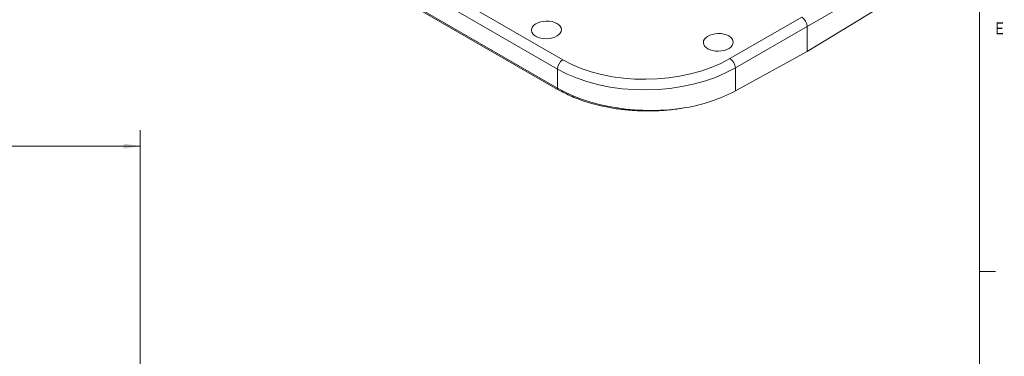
# Model space of a CAD drawing. Header units: inches. Extents: x 0.3 to 33.9, y 0.2 to 21.6.
# Tile 16 of 24: x 26 to 33.7, y 13.7 to 16.4. Entities that reach past the tile are written whole.
import ezdxf

# ---------------------------------------------------------------- set-up
doc = ezdxf.new("R2010")
doc.units = ezdxf.units.IN
doc.header["$MEASUREMENT"] = 0
doc.layers.add('SLD-0', color=7, linetype='Continuous', lineweight=15)
doc.styles.add('SLDTEXTSTYLE0', font='TXT', dxfattribs={"width": 0.75})
doc.dimstyles.new('SLDDIMSTYLE0', dxfattribs={"dimtxt": 0.25, "dimasz": 0.13, "dimexe": 0, "dimexo": 0.0625, "dimgap": 0.0625, "dimtad": 0, "dimtih": 1, "dimtoh": 1, "dimrnd": 1e-09, "dimzin": 12, "dimdsep": 46, "dimtxsty": 'SLDTEXTSTYLE0', "dimsah": 1, "dimcen": 0.09, "dimadec": 0, "dimazin": 3, "dimtfac": 1, "dimtofl": 0, "dimtmove": 0, "dimatfit": 3, "dimfxl": 1, "dimfrac": 2, "dimtolj": 1, "dimtzin": 12, "dimarcsym": 0})

# ---------------------------------------------------------------- blocks, each defined once
blk = doc.blocks.new('_D_7')
at = {"layer": 'SLD-0'}
for p, q in [((26.938, 12.1142), (26.938, 15.5199)), ((22.9555, 15.3949), (24.2357, 15.3949)), ((24.3753, 15.4317), (24.3245, 15.4317)), ((24.3245, 15.4317), (24.3245, 15.0349)), ((25.5183, 15.4317), (25.569, 15.4317)), ((25.569, 15.4317), (25.569, 15.0349)), ((26.938, 15.3949), (25.6578, 15.3949)), ((24.3245, 15.0349), (24.3753, 15.0349)), ((25.569, 15.0349), (25.5183, 15.0349))]:
    blk.add_line(p, q, dxfattribs=at)
for points in [[(22.9555, 15.3949), (23.0855, 15.3749), (23.0855, 15.4149)], [(26.938, 15.3949), (26.808, 15.4149), (26.808, 15.3749)]]:
    blk.add_solid(points, dxfattribs=at)
at = {"layer": 'SLD-0', "char_height": 0.25, "attachment_point": 1, "style": 'SLDTEXTSTYLE0'}
for s, insert in [('3.98', (24.522, 15.8048, -1.544)), ('101.16', (24.4388, 15.3571, -1.544))]:
    blk.add_mtext(s, dxfattribs=dict(at, insert=insert))

msp = doc.modelspace()

# ---------------------------------------------------------------- linework, layer by layer
at = {"color": 7, "linetype": 'Continuous', "lineweight": 0}
for p, q in [((33.5229, 0.4106), (33.5229, 21.4106)), ((33.5229, 14.4106), (33.6479, 14.4106))]:
    msp.add_line(p, q, dxfattribs=at)
at = {"color": 7, "linetype": 'Continuous', "lineweight": 15}
for p, q in [((28.3609, 17.1655), (30.2536, 16.0729)), ((30.2123, 16), (28.3196, 17.0927)), ((28.3196, 16.9432), (30.2123, 15.8505)), ((30.2133, 15.8403), (28.3206, 16.933)), ((32.7054, 16.6427), (32.171, 16.3342)), ((32.7054, 16.4628), (32.171, 16.1377)), ((31.5653, 16.0825), (32.1285, 16.4077)), ((32.171, 16.3342), (31.6077, 16.0091)), ((32.171, 16.3342), (32.171, 16.1377)), ((32.171, 16.1377), (31.6077, 15.8292)), ((30.2123, 15.8505), (30.2123, 16)), ((31.6077, 16.0091), (31.6077, 15.8292))]:
    msp.add_line(p, q, dxfattribs=at)
for centre, radius, start, end in [((30.3047, 15.9957), 0.0926, 123.54035, 177.32575), ((31.5113, 16.0023), 0.0967, 3.99228, 56.00772), ((30.2597, 15.8502), 0.0474, 179.64002, 192.06924), ((31.0026, 16.9729), 1.294, 279.67825, 297.88367)]:
    msp.add_arc(centre, radius, start, end, dxfattribs=at)
for centre in [(30.1258, 16.3072), (31.4739, 16.2096)]:
    msp.add_ellipse(centre, major_axis=(0.1172, 0.0027), ratio=0.592198, dxfattribs=at)
for centre, major_axis, ratio, start_param, end_param in [((32.1285, 16.3587), (-0.03, 0.052), 0.577777, 3.927415, 5.497526), ((30.9183, 16.4767), (0.9399, 0.0219), 0.592198, 3.913199, 5.457816), ((30.9194, 16.4283), (0.9999, 0.0219), 0.591316, 3.914067, 5.458684), ((30.9194, 16.2386), (0.9999, -0.0208), 0.562909, 3.938703, 5.029556)]:
    msp.add_ellipse(centre, major_axis=major_axis, ratio=ratio, start_param=start_param, end_param=end_param, dxfattribs=at)
msp.add_open_spline([(31.2201, 15.6974), (31.1815, 15.6912), (31.1069, 15.6792), (30.9926, 15.6712), (30.8806, 15.6701), (30.7689, 15.6763), (30.6593, 15.6898), (30.5528, 15.7102), (30.4399, 15.7404), (30.3232, 15.7822), (30.25, 15.8209), (30.2133, 15.8403)], degree=3, knots=[0, 0, 0, 0, 0.110367, 0.212962, 0.315885, 0.418482, 0.52113, 0.624104, 0.726755, 0.863377, 1, 1, 1, 1], dxfattribs=at)

# ---------------------------------------------------------------- texts
at = {"color": 7, "linetype": 'Continuous', "lineweight": 0, "insert": (33.6495, 16.366), "char_height": 0.0938, "attachment_point": 1, "style": 'SLDTEXTSTYLE0'}
msp.add_mtext('E', dxfattribs=at)

# ---------------------------------------------------------------- dimensions: what is measured, and where the dimension line sits
at = {"layer": 'SLD-0'}
dim = msp.add_linear_dim(base=(26.938, 15.3949), p1=(22.9555, 17.4229), p2=(26.938, 12.0642), dimstyle='SLDDIMSTYLE0', dxfattribs=at)
dim.commit()
dim.dimension.update_dxf_attribs({"geometry": '_D_7', "text_midpoint": (24.9468, 15.3949), "dimtype": 160})

doc.saveas('drawing.dxf')
